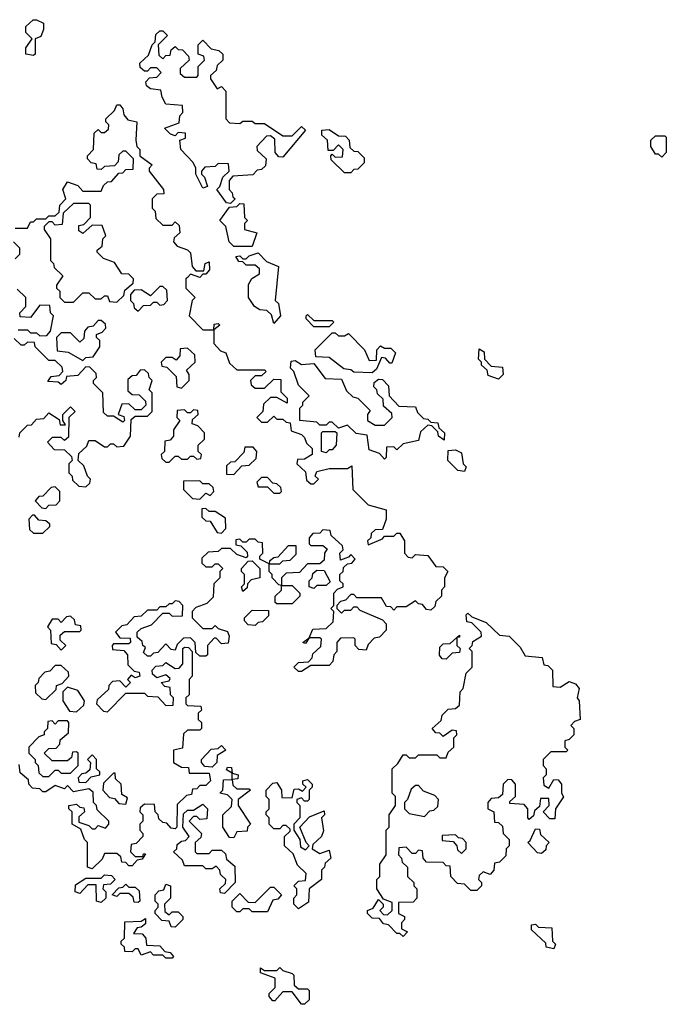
# Model space of a CAD drawing. Extents: x 2708302 to 2968450, y 494490 to 722710.
# Tile 69 of 256: x 2795370 to 2797470, y 633130 to 636327. Entities that reach past the tile are written whole.
import ezdxf

# ---------------------------------------------------------------- set-up
doc = ezdxf.new("R2010")
doc.units = 0

msp = doc.modelspace()

# ---------------------------------------------------------------- linework, layer by layer
at = {"layer": '0CON20XD'}
for points in [[(2795415, 636210), (2795390, 636215), (2795390, 636235), (2795410, 636265), (2795390, 636285), (2795390, 636305), (2795413.9, 636326.1), (2795425, 636326.7), (2795447.5, 636315), (2795447.5, 636295), (2795438.3, 636271.7), (2795420, 636265), (2795420, 636215), (2795415, 636210)], [(2796055, 635730), (2796041.7, 635731.7), (2796010, 635775), (2796020, 635785), (2796030, 635815), (2796050, 635835), (2796048.3, 635858.3), (2796015, 635860), (2796005, 635850), (2795971.7, 635848.3), (2795960, 635835), (2795960, 635825), (2795970, 635815), (2795980, 635785), (2795965, 635780), (2795942.5, 635825), (2795942.5, 635845), (2795933, 635863), (2795893.8, 635905), (2795890, 635935), (2795908.3, 635941.7), (2795908.3, 635958.3), (2795885, 635960), (2795875, 635950), (2795860, 635955), (2795840, 635975), (2795888.3, 635991.7), (2795890, 636015), (2795900, 636025), (2795898.3, 636048.3), (2795845, 636052.5), (2795832.5, 636075), (2795828.3, 636098.3), (2795795, 636102.5), (2795781.7, 636111.7), (2795780, 636125), (2795791.7, 636138.3), (2795815, 636140), (2795830, 636155), (2795815, 636170), (2795795, 636170), (2795785, 636160), (2795775, 636160), (2795761.7, 636171.7), (2795760, 636185), (2795788.3, 636211.7), (2795800, 636245), (2795810, 636255), (2795811.7, 636278.3), (2795825, 636290), (2795835, 636290), (2795850, 636275), (2795820, 636245), (2795821.7, 636211.7), (2795835, 636200), (2795845, 636210), (2795858.3, 636211.7), (2795861.7, 636228.3), (2795875, 636240), (2795885, 636230), (2795898.3, 636228.3), (2795918.3, 636208.3), (2795920, 636195), (2795891.7, 636168.3), (2795891.7, 636151.7), (2795905, 636140), (2795945, 636140), (2795950, 636145), (2795950, 636175), (2795970, 636195), (2795968.3, 636208.3), (2795950, 636215), (2795950, 636245), (2795965, 636260), (2795991.7, 636231.7), (2796017, 636227), (2796030, 636215), (2796030, 636195), (2796011.7, 636178.3), (2796008.3, 636161.7), (2795990, 636145), (2795990, 636135), (2796011.7, 636101.7), (2796025, 636110), (2796040, 636095), (2796040, 636005), (2796051.7, 635991.7), (2796085, 635990), (2796095, 635997.5), (2796125, 635997.5), (2796135, 635990), (2796165, 635990), (2796225, 635950), (2796255, 635950), (2796285, 635980), (2796298.3, 635968.3), (2796225, 635880), (2796211.7, 635881.7), (2796200, 635895), (2796198.3, 635938.3), (2796185, 635950), (2796171.7, 635948.3), (2796140, 635915), (2796141.7, 635901.7), (2796170, 635875), (2796168.3, 635851.7), (2796155, 635840), (2796141.7, 635838.3), (2796127, 635823), (2796061.7, 635818.3), (2796050, 635805), (2796050, 635775), (2796060, 635765), (2796061.7, 635751.7), (2796070, 635745), (2796055, 635730)], [(2795355, 635650), (2795395, 635650), (2795405, 635670), (2795415, 635670), (2795425, 635680), (2795455, 635680), (2795465, 635690), (2795485, 635690), (2795498.3, 635701.7), (2795500, 635725), (2795520, 635745), (2795510, 635775), (2795525, 635800), (2795558.3, 635788.3), (2795575, 635770), (2795635, 635770), (2795641.7, 635788.3), (2795655, 635800), (2795668.3, 635801.7), (2795691.7, 635828.3), (2795705, 635830), (2795715, 635840), (2795738.3, 635841.7), (2795740, 635875), (2795715, 635900), (2795705, 635900), (2795691.7, 635888.3), (2795690, 635865), (2795678.3, 635851.7), (2795645, 635850), (2795635, 635840), (2795621.7, 635841.7), (2795618.3, 635858.3), (2795601.7, 635861.7), (2795590, 635875), (2795590, 635885), (2795610, 635905), (2795611.7, 635958.3), (2795625, 635970), (2795635, 635960), (2795645, 635960), (2795658.3, 635971.7), (2795660, 635985), (2795650, 635995), (2795650, 636005), (2795678.3, 636031.7), (2795685, 636050), (2795695, 636050), (2795705, 636037.5), (2795708.3, 636018.3), (2795721.7, 636001.7), (2795750, 635995), (2795747.5, 635935), (2795750, 635915), (2795760, 635905), (2795760, 635885), (2795800, 635855), (2795790, 635845), (2795790, 635835), (2795837.5, 635775), (2795838.3, 635761.7), (2795815, 635760), (2795800, 635745), (2795800, 635715), (2795810, 635705), (2795811.7, 635681.7), (2795835, 635660), (2795865, 635660), (2795875, 635670), (2795888.3, 635658.3), (2795890, 635635), (2795871.7, 635618.3), (2795870, 635605), (2795881.7, 635591.7), (2795915, 635580), (2795925, 635570), (2795930, 635525), (2795941.7, 635511.7), (2795968.3, 635511.7), (2795972.5, 635535), (2795985, 635540), (2795986.2, 635515), (2795975, 635500), (2795965, 635500), (2795955, 635490), (2795925, 635500), (2795915, 635490)], [(2796445, 635830), (2796425, 635830), (2796381.7, 635871.7), (2796380, 635885), (2796385, 635890), (2796395, 635880), (2796418.3, 635881.7), (2796420, 635905), (2796405, 635920), (2796388.3, 635901.7), (2796371.7, 635901.7), (2796370, 635935), (2796351.7, 635951.7), (2796351.7, 635968.3), (2796375, 635970), (2796405, 635950), (2796428.3, 635948.3), (2796440, 635935), (2796441.7, 635911.7), (2796455, 635900), (2796468.3, 635898.3), (2796488.3, 635878.3), (2796488.3, 635861.7), (2796468.3, 635841.7), (2796455, 635840), (2796445, 635830)], [(2797455, 635880), (2797445, 635890), (2797435, 635890), (2797420, 635915), (2797420, 635935), (2797435, 635950), (2797465, 635950), (2797470, 635945), (2797470, 635895), (2797455, 635880)], [(2795685, 635410), (2795708.3, 635431.7), (2795711.7, 635448.3), (2795738.3, 635471.7), (2795740, 635485), (2795725, 635500), (2795701.7, 635501.7), (2795678.3, 635538.3), (2795641.7, 635551.7), (2795621.7, 635571.7), (2795621.7, 635578.3), (2795638.3, 635591.7), (2795640, 635615), (2795650, 635625), (2795638.3, 635658.3), (2795605, 635660), (2795575, 635632.5), (2795561.7, 635641.7), (2795561.7, 635658.3), (2795578.3, 635661.7), (2795600, 635685), (2795600, 635725), (2795595, 635730), (2795545, 635730), (2795511.7, 635698.3), (2795508.3, 635661.7), (2795485, 635660), (2795475, 635670), (2795465, 635670), (2795450, 635655), (2795450, 635645), (2795470, 635615), (2795470, 635545), (2795480, 635535), (2795481.7, 635521.7), (2795510, 635495), (2795490, 635465), (2795490, 635455), (2795500, 635445), (2795500, 635425), (2795515, 635410), (2795545, 635410), (2795575, 635440), (2795595, 635440), (2795615, 635420), (2795635, 635420), (2795645, 635430), (2795655, 635430), (2795661.7, 635411.7), (2795685, 635410)], [(2796125, 635590), (2796065, 635590), (2796050, 635605), (2796040, 635655), (2796020, 635675), (2796051.7, 635718.3), (2796075, 635720), (2796085, 635730), (2796098.3, 635728.3), (2796100, 635685), (2796110, 635675), (2796100, 635665), (2796100, 635645), (2796140, 635635), (2796125, 635590)], [(2795355, 635550), (2795370, 635565), (2795370, 635585), (2795350, 635605)], [(2796195, 635340), (2796188.3, 635368.3), (2796172.5, 635382.5), (2796150, 635385), (2796132.5, 635395), (2796113.3, 635425), (2796113, 635467), (2796123.6, 635486.4), (2796148.3, 635501.7), (2796148.3, 635518.3), (2796135, 635530), (2796105, 635530), (2796095, 635540), (2796081.7, 635541.7), (2796071.7, 635558.3), (2796085, 635560), (2796095, 635550), (2796105, 635550), (2796115, 635560), (2796145, 635570), (2796171.7, 635541.7), (2796210, 635525), (2796200, 635415), (2796210, 635405), (2796217.5, 635365), (2796195, 635340)], [(2795915, 635490), (2795910, 635485), (2795910, 635455), (2795940, 635425), (2795930, 635415), (2795920, 635365), (2795965, 635320), (2796000, 635320), (2796001.7, 635338.3), (2796015, 635340), (2796020, 635335), (2796000, 635320), (2796000, 635275), (2796021.7, 635251.7), (2796040, 635245), (2796051.7, 635211.7), (2796075, 635190), (2796165, 635190), (2796170, 635185), (2796155, 635170), (2796135, 635170), (2796120, 635155), (2796121.7, 635141.7), (2796135, 635130), (2796165, 635130), (2796195, 635160), (2796218.3, 635158.3), (2796218.3, 635118.3), (2796238.3, 635098.3), (2796238.3, 635081.7), (2796205, 635100), (2796185, 635100), (2796161.7, 635078.3), (2796160, 635055), (2796140, 635035), (2796155, 635020), (2796175, 635020), (2796195, 635040), (2796205, 635030), (2796225, 635030), (2796235, 635020), (2796248.3, 635018.3), (2796251.7, 634991.7), (2796285, 634980), (2796295, 634970), (2796301.7, 634951.7), (2796320, 634935), (2796320, 634915), (2796295, 634900), (2796271.7, 634898.3), (2796270, 634885), (2796298.3, 634858.3), (2796301.7, 634831.7), (2796315, 634820), (2796325, 634820), (2796340, 634835), (2796330, 634845), (2796335, 634860), (2796375, 634870), (2796435, 634870), (2796448.3, 634878.3), (2796451.7, 634801.7), (2796501.7, 634751.7), (2796560, 634735), (2796560, 634705), (2796548.3, 634671.7), (2796525, 634670), (2796511.7, 634658.3), (2796510, 634645), (2796500, 634635), (2796501.7, 634621.7), (2796548.3, 634641.7), (2796555, 634650), (2796585, 634650), (2796595, 634660), (2796605, 634660), (2796620, 634635), (2796620, 634595), (2796631.7, 634581.7), (2796645, 634580), (2796655, 634590), (2796695, 634587.5), (2796721.7, 634551.7), (2796745, 634550), (2796760, 634535), (2796750, 634515), (2796750, 634485), (2796740, 634475), (2796740, 634455), (2796721.7, 634438.3), (2796718.3, 634421.7), (2796705, 634410), (2796691.7, 634411.7), (2796678.3, 634428.3), (2796665, 634430), (2796655, 634440), (2796625, 634420), (2796595, 634420), (2796585, 634410), (2796575, 634420), (2796561.7, 634421.7), (2796545, 634450), (2796465, 634450), (2796455, 634460), (2796445, 634460), (2796428.3, 634441.7), (2796411.7, 634438.3), (2796400, 634425), (2796400, 634415), (2796415, 634400), (2796425, 634410), (2796445, 634410), (2796455, 634420), (2796465, 634420), (2796475, 634410), (2796548.3, 634378.3), (2796560, 634365), (2796560, 634345), (2796538.3, 634321.7), (2796521.7, 634318.3), (2796501.7, 634298.3), (2796495, 634280), (2796471.7, 634281.7), (2796460, 634295), (2796460, 634315), (2796455, 634320), (2796411.7, 634318.3), (2796400, 634305), (2796400, 634275), (2796390, 634265), (2796387, 634243), (2796375, 634230), (2796315, 634230), (2796285, 634210), (2796275, 634210), (2796260, 634225), (2796275, 634240), (2796308.3, 634241.7), (2796320, 634255), (2796321.7, 634268.3), (2796348.3, 634291.7), (2796350, 634315), (2796345, 634320), (2796310, 634320), (2796298.3, 634301.7), (2796290, 634305), (2796310, 634320), (2796321.7, 634348.3), (2796365, 634350), (2796388.3, 634371.7), (2796390, 634405), (2796380, 634415), (2796390, 634425), (2796390, 634465), (2796401.7, 634478.3), (2796420, 634485), (2796420, 634495), (2796410, 634505), (2796410, 634525), (2796420, 634535), (2796421.7, 634548.3), (2796435, 634560), (2796448.3, 634561.7), (2796460, 634575), (2796445, 634590), (2796438.3, 634581.7), (2796411.7, 634571.7), (2796410, 634595), (2796420, 634605), (2796418.3, 634618.3), (2796381.7, 634651.7), (2796378.3, 634668.3), (2796355, 634670), (2796345, 634660), (2796321.7, 634658.3), (2796310, 634645), (2796310, 634625), (2796315, 634620), (2796355, 634620), (2796368.3, 634608.3), (2796360, 634595), (2796358.3, 634571.7), (2796345, 634560), (2796305, 634560), (2796278.3, 634531.7), (2796235, 634530), (2796220, 634515), (2796220, 634490), (2796255, 634490), (2796280, 634465), (2796280, 634455), (2796255, 634430), (2796205, 634430), (2796200, 634435), (2796200, 634455), (2796220, 634475), (2796220, 634490), (2796211.7, 634491.7), (2796190, 634515), (2796190, 634525), (2796180, 634535), (2796180, 634560), (2796150, 634575), (2796150, 634585), (2796160, 634595), (2796158.3, 634628.3), (2796145, 634630), (2796135, 634640), (2796115, 634640), (2796105, 634630), (2796095, 634630), (2796085, 634640), (2796071.7, 634638.3), (2796071.7, 634621.7), (2796088.3, 634618.3), (2796108.3, 634598.3), (2796110, 634585), (2796105, 634580), (2796075, 634590), (2796055, 634610), (2796025, 634610), (2796015, 634600), (2795981.7, 634598.3), (2795961.7, 634578.3), (2795961.7, 634561.7), (2795975, 634550), (2795995, 634550), (2796005, 634560), (2796015, 634560), (2796030, 634545), (2796020, 634535), (2796020, 634515), (2796000, 634495), (2795998.3, 634451.7), (2795978.3, 634431.7), (2795941.7, 634418.3), (2795930, 634405), (2795930, 634385), (2795965, 634350), (2795995, 634350), (2796005, 634360), (2796015, 634350), (2796045, 634340), (2796050, 634325), (2796047, 634303), (2796025, 634300), (2796008.3, 634318.3), (2796001.7, 634318.3), (2795980, 634295), (2795980, 634265), (2795975, 634260), (2795955, 634260), (2795941.7, 634271.7), (2795940, 634305), (2795925, 634320), (2795901.7, 634318.3), (2795881.7, 634298.3), (2795875, 634280), (2795861.7, 634281.7), (2795845, 634300), (2795818.3, 634271.7), (2795805, 634270), (2795795, 634260), (2795785, 634260), (2795771.7, 634271.7), (2795778.3, 634288.3), (2795770, 634295), (2795768.3, 634308.3), (2795751.7, 634321.7), (2795751.7, 634338.3), (2795765, 634350), (2795798.3, 634361.7), (2795835, 634400), (2795855, 634400), (2795865, 634390), (2795898.3, 634391.7), (2795900, 634425), (2795888.3, 634438.3), (2795875, 634440), (2795865, 634430), (2795855, 634430), (2795845, 634420), (2795825, 634420), (2795815, 634410), (2795785, 634410), (2795765, 634390), (2795741.7, 634388.3), (2795718.3, 634361.7), (2795701.7, 634358.3), (2795681.7, 634338.3), (2795695, 634320), (2795728.3, 634318.3), (2795730, 634305), (2795725, 634300), (2795675, 634300), (2795670, 634295), (2795671.7, 634281.7), (2795708.3, 634278.3), (2795720, 634265), (2795721.7, 634231.7), (2795741.7, 634211.7), (2795758.3, 634208.3), (2795760, 634195), (2795745, 634190), (2795731.7, 634198.3), (2795720, 634185), (2795730, 634175), (2795715, 634160), (2795695, 634180), (2795671.7, 634178.3), (2795660, 634165), (2795658.3, 634151.7), (2795621.7, 634118.3), (2795620, 634105), (2795641.7, 634081.7), (2795655, 634080), (2795715, 634140), (2795775, 634140), (2795785, 634130), (2795818.3, 634128.3), (2795845, 634100), (2795868.3, 634101.7), (2795870, 634125), (2795860, 634135), (2795858.3, 634158.3), (2795841.7, 634161.7), (2795830, 634175), (2795855, 634180), (2795858.3, 634188.3), (2795845, 634200), (2795815, 634190), (2795801.7, 634201.7), (2795800, 634215), (2795811.7, 634228.3), (2795835, 634230), (2795845, 634240), (2795875, 634220), (2795888.3, 634221.7), (2795900, 634235), (2795900, 634285), (2795905, 634290), (2795918.3, 634288.3), (2795930, 634275), (2795930, 634195), (2795920, 634185), (2795920, 634135), (2795910, 634125), (2795910, 634105), (2795915, 634100), (2795958.3, 634098.3), (2795960, 634085), (2795950, 634075), (2795950, 634055), (2795960, 634045), (2795960, 634025), (2795955, 634020), (2795915, 634020), (2795901.7, 634008.3), (2795898.3, 633961.7), (2795870, 633955), (2795870, 633915), (2795895, 633900), (2795918.3, 633898.3), (2795920, 633880), (2795985, 633880), (2795990, 633855), (2795975, 633840), (2795955, 633840), (2795945, 633830), (2795931.7, 633828.3), (2795928.3, 633811.7), (2795911.7, 633808.3), (2795881.7, 633778.3), (2795880, 633705), (2795875, 633700), (2795861.7, 633701.7), (2795848.3, 633718.3), (2795835, 633720), (2795821.7, 633731.7), (2795820, 633745), (2795810, 633755), (2795808.3, 633778.3), (2795775, 633780), (2795761.7, 633768.3), (2795760, 633755), (2795770, 633745), (2795770, 633725), (2795760, 633715), (2795760, 633695), (2795770, 633685), (2795770, 633675), (2795748.3, 633651.7), (2795731.7, 633648.3), (2795730, 633625), (2795745, 633610), (2795770, 633610), (2795771.7, 633618.3), (2795778.3, 633618.3), (2795768.3, 633601.7), (2795751.7, 633598.3), (2795735, 633580), (2795725, 633580), (2795715, 633590), (2795701.7, 633591.7), (2795698.3, 633608.3), (2795685, 633620), (2795645, 633620), (2795638.3, 633601.7), (2795605, 633570)], [(2795365, 635320), (2795395, 635320), (2795405, 635310), (2795425, 635310), (2795435, 635300), (2795458.3, 635301.7), (2795470, 635315), (2795480, 635365), (2795470, 635375), (2795468.3, 635398.3), (2795435, 635400), (2795405, 635360), (2795371.7, 635361.7), (2795370, 635375), (2795390, 635395), (2795390, 635425), (2795361.7, 635451.7)], [(2795755, 635380), (2795771.7, 635398.3), (2795795, 635400), (2795805, 635410), (2795815, 635410), (2795825, 635400), (2795838.3, 635401.7), (2795850, 635415), (2795848.3, 635448.3), (2795835, 635460), (2795825, 635460), (2795795, 635430), (2795765, 635450), (2795741.7, 635448.3), (2795730, 635435), (2795730, 635415), (2795740, 635405), (2795741.7, 635391.7), (2795755, 635380)], [(2795575, 635220), (2795585, 635230), (2795608.3, 635231.7), (2795630, 635265), (2795630, 635285), (2795620, 635295), (2795620, 635305), (2795638.3, 635311.7), (2795650, 635325), (2795648.3, 635338.3), (2795635, 635350), (2795625, 635350), (2795608.3, 635331.7), (2795591.7, 635328.3), (2795580, 635315), (2795578.3, 635291.7), (2795565, 635280), (2795535, 635310), (2795505, 635310), (2795490, 635295), (2795491.7, 635251.7), (2795527, 635247), (2795575, 635220)], [(2796375, 635330), (2796325, 635330), (2796300, 635355), (2796300, 635365), (2796305, 635370), (2796325, 635350), (2796385, 635350), (2796390, 635345), (2796375, 635330)], [(2796515, 635180), (2796455, 635182.5), (2796445, 635190), (2796423, 635193), (2796375, 635230), (2796331.7, 635231.7), (2796330, 635255), (2796385, 635310), (2796395, 635310), (2796405, 635300), (2796425, 635300), (2796438.3, 635308.3), (2796490, 635255), (2796505, 635220), (2796528.3, 635221.7), (2796530, 635255), (2796541.7, 635268.3), (2796555, 635260), (2796575, 635260), (2796590, 635245), (2796578.3, 635211.7), (2796571.7, 635211.7), (2796558.3, 635228.3), (2796545, 635230), (2796528.3, 635191.7), (2796515, 635180)], [(2795368.3, 634971.7), (2795370, 634985), (2795395, 635010), (2795408.3, 635011.7), (2795425, 635030), (2795448.3, 635031.7), (2795465, 635050), (2795498.3, 635028.3), (2795501.7, 635011.7), (2795518.3, 635011.7), (2795510, 635025), (2795510, 635045), (2795535, 635070), (2795550, 635055), (2795530, 635035), (2795528.3, 634971.7), (2795515, 634960), (2795505, 634970), (2795475, 634970), (2795460, 634955), (2795481.7, 634931.7), (2795515, 634930), (2795538.3, 634908.3), (2795540, 634895), (2795530, 634885), (2795530, 634855), (2795540, 634845), (2795541.7, 634831.7), (2795561.7, 634811.7), (2795585, 634810), (2795598.3, 634821.7), (2795600, 634835), (2795590, 634845), (2795578.3, 634878.3), (2795560, 634895), (2795561.7, 634918.3), (2795588.3, 634941.7), (2795595, 634960), (2795615, 634960), (2795645, 634940), (2795655, 634940), (2795665, 634950), (2795675, 634950), (2795685, 634940), (2795708.3, 634941.7), (2795730, 634975), (2795731.7, 635028.3), (2795745, 635040), (2795785, 635040), (2795800, 635055), (2795800, 635115), (2795790, 635125), (2795800, 635155), (2795790, 635165), (2795788.3, 635178.3), (2795775, 635190), (2795761.7, 635188.3), (2795748.3, 635171.7), (2795735, 635170), (2795721.7, 635158.3), (2795721.7, 635121.7), (2795735, 635110), (2795758.3, 635108.3), (2795778.3, 635088.3), (2795780, 635075), (2795765, 635060), (2795745, 635060), (2795725, 635080), (2795701.7, 635078.3), (2795690, 635045), (2795708.3, 635038.3), (2795710, 635025), (2795705, 635020), (2795675, 635040), (2795655, 635040), (2795641.7, 635051.7), (2795640, 635115), (2795610, 635145), (2795610, 635155), (2795620, 635165), (2795618.3, 635178.3), (2795598.3, 635198.3), (2795585, 635200), (2795558.3, 635171.7), (2795521.7, 635168.3), (2795520, 635155), (2795505, 635142.5), (2795495, 635150), (2795461.7, 635151.7), (2795471.7, 635168.3), (2795498.3, 635171.7), (2795510, 635185), (2795508.3, 635198.3), (2795485, 635220), (2795465, 635220), (2795420, 635265), (2795418.3, 635278.3), (2795395, 635280), (2795385, 635270), (2795375, 635270), (2795351.7, 635291.7)], [(2795895, 635130), (2795920, 635155), (2795920, 635175), (2795911.7, 635188.3), (2795940, 635215), (2795938.3, 635238.3), (2795915, 635260), (2795891.7, 635258.3), (2795890, 635235), (2795878.3, 635221.7), (2795865, 635230), (2795845, 635230), (2795830, 635215), (2795831.7, 635201.7), (2795848.3, 635198.3), (2795878.3, 635168.3), (2795880, 635135), (2795895, 635130)], [(2796925, 635160), (2796891.7, 635171.7), (2796888.3, 635188.3), (2796870, 635205), (2796870, 635215), (2796860, 635225), (2796861.7, 635258.3), (2796878.3, 635248.3), (2796880, 635225), (2796901.7, 635201.7), (2796938.3, 635198.3), (2796940, 635175), (2796925, 635160)], [(2796555, 634900), (2796538.3, 634918.3), (2796505, 634930), (2796498.3, 634978.3), (2796463, 634983), (2796435, 635010), (2796405, 635000), (2796385, 635020), (2796375, 635020), (2796365, 635010), (2796345, 635010), (2796335, 635020), (2796280, 635025), (2796280, 635065), (2796290, 635075), (2796290, 635085), (2796310, 635105), (2796275, 635140), (2796260, 635185), (2796250, 635195), (2796251.7, 635218.3), (2796265, 635220), (2796285, 635207.5), (2796325, 635210), (2796361.7, 635161.7), (2796415, 635160), (2796431.7, 635121.7), (2796451.7, 635101.7), (2796468.3, 635098.3), (2796508.3, 635058.3), (2796500, 635045), (2796500, 635025), (2796525, 635010), (2796555, 635010), (2796580, 635035), (2796578.3, 635048.3), (2796551.7, 635071.7), (2796550, 635095), (2796531.7, 635111.7), (2796530, 635125), (2796520, 635135), (2796521.7, 635148.3), (2796535, 635160), (2796548.3, 635158.3), (2796568.3, 635138.3), (2796570, 635105), (2796601.7, 635071.7), (2796655, 635070), (2796661.7, 635051.7), (2796681.7, 635031.7), (2796695, 635030), (2796705, 635020), (2796728.3, 635018.3), (2796731.7, 635001.7), (2796750, 634985), (2796748.3, 634961.7), (2796730, 634975), (2796728.3, 634988.3), (2796708.3, 635008.3), (2796695, 635010), (2796671.7, 634988.3), (2796665, 634960), (2796615, 634950), (2796595, 634930), (2796585, 634940), (2796561.7, 634938.3), (2796560, 634905), (2796555, 634900)], [(2795855, 634890), (2795875, 634910), (2795885, 634910), (2795895, 634900), (2795915, 634900), (2795925, 634910), (2795935, 634910), (2795945, 634900), (2795958.3, 634901.7), (2795960, 634915), (2795950, 634925), (2795950, 634945), (2795970, 634965), (2795970, 634985), (2795948.3, 635008.3), (2795930, 635015), (2795931.7, 635028.3), (2795950, 635045), (2795948.3, 635058.3), (2795935, 635060), (2795925, 635050), (2795915, 635050), (2795905, 635060), (2795881.7, 635058.3), (2795880, 635035), (2795890, 635025), (2795870, 634995), (2795870, 634975), (2795858.3, 634961.7), (2795841.7, 634958.3), (2795840, 634925), (2795830, 634915), (2795831.7, 634901.7), (2795845, 634890), (2795855, 634890)], [(2796365, 634920), (2796350, 634925), (2796350, 634985), (2796355, 634990), (2796395, 634990), (2796400, 634985), (2796397.5, 634945), (2796385, 634930), (2796375, 634930), (2796365, 634920)], [(2796065, 634850), (2796091.7, 634878.3), (2796115, 634880), (2796138.3, 634901.7), (2796140, 634925), (2796128.3, 634938.3), (2796101.7, 634938.3), (2796098.3, 634921.7), (2796068.3, 634891.7), (2796055, 634890), (2796041.7, 634878.3), (2796041.7, 634851.7), (2796065, 634850)], [(2796815, 634860), (2796793, 634863), (2796760, 634895), (2796761.7, 634928.3), (2796785, 634930), (2796805, 634920), (2796810, 634885), (2796820, 634875), (2796815, 634860)], [(2795955, 634770), (2795975, 634790), (2795988.3, 634781.7), (2796000, 634795), (2795998.3, 634808.3), (2795985, 634820), (2795965, 634820), (2795955, 634830), (2795901.7, 634828.3), (2795901.7, 634801.7), (2795931.7, 634771.7), (2795955, 634770)], [(2796215, 634790), (2796220, 634795), (2796218.3, 634808.3), (2796205, 634820), (2796191.7, 634821.7), (2796175, 634840), (2796155, 634840), (2796140, 634825), (2796145, 634810), (2796175, 634810), (2796195, 634790), (2796215, 634790)], [(2795455, 634740), (2795465, 634750), (2795488.3, 634751.7), (2795500, 634765), (2795500, 634795), (2795485, 634810), (2795471.7, 634808.3), (2795445, 634780), (2795431.7, 634778.3), (2795420, 634765), (2795441.7, 634741.7), (2795455, 634740)], [(2796025, 634660), (2796040, 634675), (2796038.3, 634708.3), (2796005, 634730), (2795985, 634730), (2795975, 634740), (2795961.7, 634738.3), (2795961.7, 634711.7), (2795975, 634700), (2795988.3, 634698.3), (2796011.7, 634661.7), (2796025, 634660)], [(2795445, 634660), (2795468.3, 634681.7), (2795468.3, 634688.3), (2795455, 634700), (2795431.7, 634701.7), (2795418.3, 634718.3), (2795411.7, 634718.3), (2795400, 634705), (2795401.7, 634671.7), (2795415, 634660), (2795445, 634660)], [(2796215, 634560), (2796225, 634570), (2796248.3, 634571.7), (2796268.3, 634591.7), (2796268.3, 634618.3), (2796241.7, 634618.3), (2796208.3, 634581.7), (2796195, 634580), (2796181.7, 634568.3), (2796180, 634560), (2796215, 634560)], [(2796095, 634470), (2796090, 634485), (2796100, 634495), (2796100, 634525), (2796090, 634535), (2796090, 634545), (2796111.7, 634568.3), (2796125, 634570), (2796150, 634545), (2796150, 634515), (2796121.7, 634508.3), (2796110, 634495), (2796108.3, 634481.7), (2796095, 634470)], [(2796325, 634480), (2796310, 634485), (2796310, 634505), (2796320, 634515), (2796321.7, 634528.3), (2796335, 634540), (2796358.3, 634538.3), (2796378.3, 634501.7), (2796365, 634490), (2796335, 634490), (2796325, 634480)], [(2795505, 634280), (2795520, 634295), (2795501.7, 634311.7), (2795501.7, 634328.3), (2795515, 634340), (2795565, 634340), (2795570, 634345), (2795568.3, 634358.3), (2795551.7, 634361.7), (2795548.3, 634378.3), (2795535, 634390), (2795521.7, 634388.3), (2795505, 634370), (2795495, 634380), (2795475, 634380), (2795460, 634355), (2795470, 634345), (2795471.7, 634301.7), (2795488.3, 634298.3), (2795505, 634280)], [(2796135, 634360), (2796111.7, 634361.7), (2796100, 634375), (2796100, 634385), (2796125, 634410), (2796178.3, 634408.3), (2796178.3, 634391.7), (2796158.3, 634371.7), (2796145, 634370), (2796135, 634360)], [(2796615, 633350), (2796605, 633360), (2796595, 633360), (2796568.3, 633388.3), (2796551.7, 633391.7), (2796538.3, 633408.3), (2796515, 633410), (2796500, 633425), (2796500, 633435), (2796518.3, 633441.7), (2796535, 633470), (2796550, 633455), (2796550, 633445), (2796540, 633435), (2796551.7, 633421.7), (2796565, 633420), (2796580, 633435), (2796580, 633460), (2796551.7, 633471.7), (2796530, 633505), (2796530, 633535), (2796540, 633545), (2796540, 633585), (2796560, 633615), (2796560, 633695), (2796570, 633705), (2796570, 633745), (2796590, 633775), (2796590, 633805), (2796580, 633815), (2796580, 633895), (2796598.3, 633911.7), (2796615, 633940), (2796625, 633940), (2796635, 633930), (2796655, 633930), (2796665, 633940), (2796725, 633940), (2796735, 633930), (2796755, 633930), (2796761.7, 633948.3), (2796780, 633965), (2796780, 633995), (2796790, 634005), (2796788.3, 634018.3), (2796775, 634020), (2796745, 634000), (2796735, 634010), (2796721.7, 634011.7), (2796710, 634025), (2796738.3, 634051.7), (2796741.7, 634068.3), (2796761.7, 634088.3), (2796785, 634090), (2796798.3, 634101.7), (2796800, 634145), (2796810, 634155), (2796820, 634205), (2796840, 634225), (2796840, 634275), (2796830, 634285), (2796840, 634295), (2796841.7, 634308.3), (2796870, 634325), (2796868.3, 634338.3), (2796838.3, 634368.3), (2796821.7, 634371.7), (2796820, 634395), (2796825, 634400), (2796838.3, 634388.3), (2796885, 634370), (2796928.3, 634328.3), (2796960, 634325), (2796995, 634290), (2797011.7, 634261.7), (2797066.4, 634256.4), (2797071.7, 634231.7), (2797085, 634230), (2797100, 634215), (2797101.7, 634161.7), (2797125, 634160), (2797155, 634177.5), (2797175, 634170), (2797187.5, 634155), (2797180, 634125), (2797187.5, 634115), (2797190, 634055), (2797171.7, 634048.3), (2797160, 634035), (2797170, 634025), (2797170, 634005), (2797155, 633990), (2797140, 633985), (2797140, 633965), (2797150, 633955), (2797145, 633950), (2797095, 633950), (2797070, 633925), (2797070, 633905), (2797080, 633895), (2797080, 633875), (2797070, 633865), (2797071.7, 633841.7), (2797088.3, 633831.7), (2797105, 633860), (2797118.3, 633858.3), (2797130, 633845), (2797130, 633815), (2797136.4, 633803.6), (2797110, 633765), (2797108.3, 633731.7), (2797091.7, 633731.7), (2797070, 633755), (2797090, 633775), (2797088.3, 633798.3), (2797061.7, 633798.3), (2797058.3, 633771.7), (2797041.7, 633758.3), (2797038.3, 633741.7), (2797025, 633730), (2797020, 633735), (2797020, 633765), (2797008.3, 633778.3), (2796961.7, 633781.7), (2796961.7, 633788.3), (2796980, 633805), (2796980, 633845), (2796968.3, 633858.3), (2796955, 633860), (2796940, 633845), (2796938.3, 633811.7), (2796925, 633800), (2796901.7, 633798.3), (2796890, 633785), (2796890, 633765), (2796910, 633755), (2796911.7, 633721.7), (2796925, 633720), (2796938.3, 633708.3), (2796940, 633685), (2796960, 633665), (2796960, 633645), (2796950, 633635), (2796948.3, 633611.7), (2796928.3, 633591.7), (2796911.7, 633588.3), (2796910, 633565), (2796898.3, 633551.7), (2796875, 633560), (2796861.7, 633548.3), (2796860, 633535), (2796870, 633525), (2796870, 633515), (2796855, 633500), (2796835, 633500), (2796815, 633520), (2796791.7, 633521.7), (2796770, 633545), (2796768.3, 633578.3), (2796755, 633580), (2796745, 633590), (2796691.7, 633591.7), (2796680, 633605), (2796678.3, 633628.3), (2796665, 633630), (2796655, 633620), (2796645, 633620), (2796625, 633640), (2796601.7, 633638.3), (2796600, 633615), (2796610, 633605), (2796611.7, 633591.7), (2796630, 633575), (2796630, 633545), (2796650, 633525), (2796650, 633515), (2796660, 633505), (2796660, 633475), (2796648.3, 633461.7), (2796600, 633460), (2796600, 633425), (2796620, 633415), (2796620, 633405), (2796610, 633395), (2796610, 633375), (2796630, 633365), (2796615, 633350)], [(2796755, 634250), (2796741.7, 634251.7), (2796733, 634263), (2796735, 634290), (2796745, 634300), (2796768.3, 634301.7), (2796789.5, 634320.5), (2796798.3, 634328.3), (2796798.3, 634321.7), (2796789.5, 634320.5), (2796790, 634295), (2796800, 634285), (2796798.3, 634271.7), (2796775, 634270), (2796755, 634250)], [(2795455, 634120), (2795488.3, 634151.7), (2795490, 634165), (2795508.3, 634171.7), (2795530, 634195), (2795528.3, 634208.3), (2795505, 634230), (2795485, 634230), (2795468.3, 634211.7), (2795451.7, 634208.3), (2795431.7, 634188.3), (2795430, 634175), (2795420, 634165), (2795421.7, 634141.7), (2795441.7, 634121.7), (2795455, 634120)], [(2795555, 634080), (2795578.3, 634101.7), (2795580, 634115), (2795558.3, 634148.3), (2795525, 634160), (2795510, 634145), (2795510, 634115), (2795531.7, 634081.7), (2795555, 634080)], [(2795465, 633870), (2795485, 633890), (2795495, 633890), (2795505, 633880), (2795535, 633880), (2795560, 633905), (2795560, 633945), (2795555, 633950), (2795541.7, 633948.3), (2795538.3, 633931.7), (2795525, 633920), (2795475, 633920), (2795450, 633945), (2795465, 633960), (2795488.3, 633961.7), (2795500, 633975), (2795501.7, 633988.3), (2795528.3, 634011.7), (2795530, 634045), (2795525, 634050), (2795495, 634050), (2795485, 634040), (2795475, 634050), (2795461.7, 634048.3), (2795460, 634025), (2795450, 634015), (2795450, 634005), (2795431.7, 633998.3), (2795400, 633965), (2795400, 633945), (2795420, 633925), (2795420, 633915), (2795430, 633905), (2795431.7, 633881.7), (2795445, 633870), (2795465, 633870)], [(2795995, 633900), (2795971.7, 633901.7), (2795960, 633915), (2795960, 633925), (2795991.7, 633958.3), (2796015, 633960), (2796025, 633970), (2796040, 633955), (2796011.7, 633938.3), (2796010, 633915), (2795995, 633900)], [(2795585, 633850), (2795601.7, 633868.3), (2795630, 633875), (2795630, 633885), (2795620, 633895), (2795620, 633925), (2795605, 633940), (2795590, 633925), (2795600, 633915), (2795598.3, 633891.7), (2795585, 633880), (2795571.7, 633878.3), (2795560, 633865), (2795561.7, 633851.7), (2795585, 633850)], [(2795605, 633570), (2795590, 633575), (2795590, 633655), (2795580, 633665), (2795568.3, 633698.3), (2795540, 633715), (2795540, 633755), (2795530, 633765), (2795530, 633775), (2795555, 633780), (2795565, 633770), (2795578.3, 633768.3), (2795580, 633755), (2795561.7, 633738.3), (2795561.7, 633721.7), (2795595, 633710), (2795605, 633700), (2795615, 633700), (2795625, 633710), (2795648.3, 633701.7), (2795660, 633715), (2795660, 633725), (2795621.7, 633761.7), (2795620, 633775), (2795610, 633785), (2795608.3, 633818.3), (2795595, 633830), (2795545, 633820), (2795525, 633840), (2795515, 633830), (2795485, 633840), (2795455, 633820), (2795445, 633820), (2795435, 633830), (2795411.7, 633831.7), (2795400, 633845), (2795398.3, 633858.3), (2795371.7, 633881.7), (2795368.3, 633908.3)], [(2796065, 633670), (2796051.7, 633671.7), (2796030, 633705), (2796030, 633745), (2796058.3, 633771.7), (2796060, 633795), (2796045, 633810), (2796020, 633815), (2796030, 633825), (2796031.7, 633858.3), (2796060, 633860), (2796060, 633880), (2796041.7, 633891.7), (2796045, 633900), (2796058.3, 633898.3), (2796060, 633880), (2796080, 633875), (2796078.3, 633861.7), (2796060, 633860), (2796061.7, 633841.7), (2796075, 633830), (2796115, 633830), (2796120, 633825), (2796080, 633795), (2796080, 633775), (2796120, 633715), (2796110, 633705), (2796108.3, 633691.7), (2796075, 633690), (2796065, 633670)], [(2795715, 633780), (2795720, 633800), (2795701.7, 633811.7), (2795700, 633845), (2795681.7, 633861.7), (2795680, 633880), (2795675, 633880), (2795641.7, 633848.3), (2795640, 633825), (2795661.7, 633801.7), (2795678.3, 633798.3), (2795691.7, 633781.7), (2795715, 633780)], [(2796275, 633440), (2796260, 633455), (2796260, 633475), (2796270, 633485), (2796270, 633505), (2796260, 633515), (2796275, 633530), (2796298.3, 633531.7), (2796300, 633555), (2796271.7, 633581.7), (2796258.3, 633618.3), (2796230, 633645), (2796230, 633675), (2796248.3, 633691.7), (2796248.3, 633698.3), (2796235, 633710), (2796225, 633710), (2796215, 633700), (2796195, 633700), (2796180, 633715), (2796180, 633735), (2796170, 633745), (2796170, 633755), (2796180, 633765), (2796180, 633795), (2796170, 633805), (2796170, 633825), (2796191.7, 633848.3), (2796205, 633850), (2796220, 633825), (2796221.7, 633801.7), (2796255, 633800), (2796261.7, 633828.3), (2796275, 633830), (2796288.3, 633821.7), (2796300, 633835), (2796290, 633845), (2796290, 633855), (2796305, 633860), (2796320, 633845), (2796320, 633835), (2796310, 633825), (2796310, 633795), (2796305, 633790), (2796295, 633790), (2796285, 633800), (2796270, 633795), (2796270, 633785), (2796280, 633775), (2796280, 633735), (2796260, 633715), (2796260, 633695), (2796280, 633665), (2796281.7, 633641.7), (2796298.3, 633631.7), (2796310, 633645), (2796300, 633655), (2796280, 633705), (2796311.7, 633738.3), (2796358.3, 633758.3), (2796360, 633745), (2796350, 633735), (2796357, 633693), (2796350, 633675), (2796321.7, 633648.3), (2796320, 633635), (2796345, 633620), (2796375, 633630), (2796380, 633605), (2796361.7, 633588.3), (2796360, 633575), (2796350, 633565), (2796350, 633535), (2796310, 633505), (2796308.3, 633461.7), (2796275, 633440)], [(2796685, 633740), (2796701.7, 633758.3), (2796715, 633760), (2796728.3, 633771.7), (2796730, 633795), (2796718.3, 633808.3), (2796681.7, 633821.7), (2796665, 633840), (2796655, 633840), (2796641.7, 633828.3), (2796630, 633795), (2796620, 633785), (2796620, 633765), (2796635, 633750), (2796685, 633740)], [(2796035, 633490), (2796021.7, 633491.7), (2796020, 633505), (2796038.3, 633521.7), (2796040, 633535), (2796021.7, 633551.7), (2796020, 633565), (2796008.3, 633578.3), (2795995, 633570), (2795975, 633570), (2795965, 633580), (2795905, 633580), (2795898.3, 633598.3), (2795870, 633625), (2795880, 633635), (2795881.7, 633648.3), (2795895, 633660), (2795908.3, 633661.7), (2795920, 633675), (2795900, 633705), (2795901.7, 633748.3), (2795915, 633760), (2795935, 633760), (2795965, 633780), (2795980, 633765), (2795978.3, 633731.7), (2795955, 633730), (2795945, 633740), (2795935, 633740), (2795920, 633725), (2795960, 633685), (2795958.3, 633671.7), (2795940, 633655), (2795940, 633625), (2795945, 633620), (2795985, 633620), (2795995, 633630), (2796025, 633630), (2796038.3, 633618.3), (2796041.7, 633601.7), (2796068.3, 633578.3), (2796070, 633525), (2796035, 633490)], [(2796805, 633620), (2796820, 633635), (2796820, 633655), (2796808.3, 633668.3), (2796795, 633670), (2796785, 633680), (2796741.7, 633678.3), (2796741.7, 633661.7), (2796778.3, 633658.3), (2796790, 633645), (2796791.7, 633631.7), (2796805, 633620)], [(2797065, 633620), (2797051.7, 633621.7), (2797020, 633655), (2797028.3, 633661.7), (2797045, 633700), (2797058.3, 633698.3), (2797061.7, 633681.7), (2797090, 633655), (2797080, 633645), (2797078.3, 633631.7), (2797065, 633620)], [(2795635, 633460), (2795620, 633465), (2795618.3, 633518.3), (2795591.7, 633518.3), (2795565, 633490), (2795550, 633495), (2795551.7, 633518.3), (2795585, 633540), (2795635, 633540), (2795645, 633550), (2795668.3, 633548.3), (2795680, 633535), (2795665, 633520), (2795641.7, 633518.3), (2795640, 633505), (2795650, 633495), (2795650, 633475), (2795635, 633460)], [(2795755, 633460), (2795741.7, 633461.7), (2795738.3, 633478.3), (2795725, 633490), (2795695, 633490), (2795685, 633480), (2795670, 633485), (2795691.7, 633508.3), (2795705, 633510), (2795715, 633520), (2795725, 633510), (2795745, 633510), (2795758.3, 633498.3), (2795760, 633465), (2795755, 633460)], [(2795875, 633380), (2795861.7, 633381.7), (2795855, 633400), (2795831.7, 633401.7), (2795810, 633425), (2795810, 633435), (2795820, 633445), (2795820, 633455), (2795810, 633465), (2795810, 633485), (2795821.7, 633498.3), (2795838.3, 633501.7), (2795845, 633520), (2795860, 633515), (2795860, 633475), (2795840, 633455), (2795841.7, 633431.7), (2795855, 633420), (2795865, 633430), (2795885, 633430), (2795900, 633415), (2795900, 633405), (2795875, 633380)], [(2796175, 633430), (2796125, 633430), (2796115, 633440), (2796095, 633440), (2796085, 633430), (2796075, 633430), (2796060, 633445), (2796060, 633465), (2796085, 633490), (2796111.7, 633461.7), (2796135, 633460), (2796185, 633510), (2796195, 633510), (2796220, 633485), (2796208.3, 633471.7), (2796191.7, 633468.3), (2796175, 633430)], [(2795865, 633280), (2795845, 633280), (2795835, 633290), (2795805, 633290), (2795795, 633300), (2795765, 633290), (2795755, 633310), (2795745, 633310), (2795735, 633300), (2795711.7, 633301.7), (2795710, 633315), (2795700, 633325), (2795700, 633335), (2795710, 633345), (2795711.7, 633398.3), (2795765, 633400), (2795778.3, 633408.3), (2795778.3, 633391.7), (2795765, 633380), (2795751.7, 633378.3), (2795740, 633360), (2795768.3, 633358.3), (2795780, 633345), (2795781.7, 633321.7), (2795825, 633320), (2795841.7, 633301.7), (2795858.3, 633298.3), (2795870, 633285), (2795865, 633280)], [(2797105, 633310), (2797080, 633315), (2797078.3, 633328.3), (2797031.7, 633371.7), (2797031.7, 633388.3), (2797045, 633390), (2797055, 633380), (2797098.3, 633378.3), (2797100, 633335), (2797110, 633325), (2797105, 633310)], [(2796295, 633130), (2796285, 633130), (2796255, 633170), (2796225, 633170), (2796198.3, 633141.7), (2796191.7, 633141.7), (2796180, 633155), (2796180, 633165), (2796200, 633185), (2796200, 633215), (2796151.7, 633231.7), (2796151.7, 633248.3), (2796165, 633240), (2796205, 633240), (2796215, 633250), (2796225, 633240), (2796255, 633230), (2796260, 633225), (2796261.7, 633191.7), (2796275, 633180), (2796305, 633180), (2796310, 633175), (2796310, 633145), (2796295, 633130)]]:
    msp.add_lwpolyline(points, dxfattribs=at)

doc.saveas('drawing.dxf')
